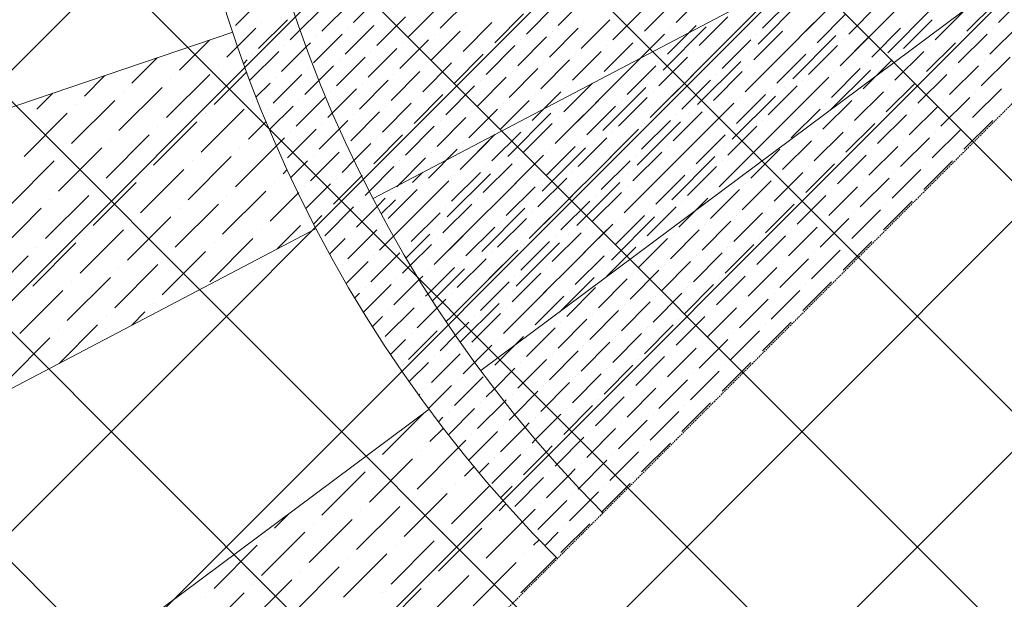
# Model space of a CAD drawing. Header units: millimetres. Extents: x -150 to 17700, y -24664 to 13830.
# Tile 14 of 58: x 8698 to 10210, y 5399 to 6289. Entities that reach past the tile are written whole.
import ezdxf

# ---------------------------------------------------------------- set-up
doc = ezdxf.new("R2010")
doc.units = ezdxf.units.MM
doc.header["$MEASUREMENT"] = 0
doc.linetypes.add('RCP XREF$0$( Hidden )', pattern=[0.375, 0.25, -0.125])
doc.layers.get('0').update_dxf_attribs({"lineweight": 5})
doc.layers.add('RCP XREF$0$A-CEILING-01', color=9, linetype='Continuous', lineweight=0, true_color=0x808080)
doc.layers.add('RCP XREF$0$A-CELING ELEMENT', color=9, linetype='Continuous', lineweight=0, true_color=0x808080)

# ---------------------------------------------------------------- blocks, each defined once
blk = doc.blocks.new('RCP XREF')
at = {"layer": 'RCP XREF$0$A-CEILING-01', "color": 8, "linetype": 'Continuous', "lineweight": 0, "true_color": 0x808080}
for p, q in [((10776, 4073.3), (1469.2, 13380)), ((11129.5, 4426.8), (2176.3, 13380)), ((10834.4, 5075.5), (2529.9, 13380)), ((11011.1, 5252.3), (2883.5, 13380)), ((6135, 3660.1), (14450, 11975.1)), ((6452, 3270), (14450, 11268)), ((7159.1, 3270), (14450, 10560.9)), ((7512.6, 3270), (14450, 10207.4)), ((7866.2, 3270), (14450, 9853.8)), ((10952.7, 4250), (6072.8, 9130)), ((6135, 3306.6), (11958.4, 9130)), ((10599.2, 3896.5), (6090, 8405.7)), ((6805.5, 3270), (11820, 8284.5)), ((10422.4, 3719.7), (5923.7, 8218.4))]:
    blk.add_line(p, q, dxfattribs=at)
at = {"layer": 'RCP XREF$0$A-CEILING-01', "color": 8, "lineweight": 0, "true_color": 0x808080}
for centre, radius, start, end in [((11004.6, 6932.9), 2087.3, 45.1925, 224.8075), ((11003.8, 6932.2), 1987.3, 45.2002, 224.7998)]:
    blk.add_arc(centre, radius, start, end, dxfattribs=at)
at = {"layer": 'RCP XREF$0$A-CELING ELEMENT', "color": 8, "linetype": 'RCP XREF$0$( Hidden )', "lineweight": 0, "ltscale": 10, "true_color": 0x808080}
blk.add_line((13250, 9188.2), (8781.8, 4720), dxfattribs=at)
at = {"layer": 'RCP XREF$0$A-CELING ELEMENT', "color": 8, "lineweight": 0, "true_color": 0x808080}
for p, q in [((10713.9, 6787.6), (9241, 6014.6)), ((9406.2, 5750.3), (10740, 6744.3)), ((4445.8, 4720), (9025.5, 6269.6)), ((9153.4, 5968.6), (6774.5, 4720)), ((8023.6, 4720), (9326.8, 5691.1))]:
    blk.add_line(p, q, dxfattribs=at)
at = {"layer": 'RCP XREF$0$A-CELING ELEMENT', "color": 8, "linetype": 'Continuous', "lineweight": 0, "true_color": 0x808080, "transparency": 33554687}
for p, q in [((9904.9, 6271.2), (9971.2, 6337.5)), ((9029.8, 6280), (9074, 6324.2)), ((9211, 6284.4), (9255.2, 6328.6)), ((9343.6, 6275.6), (9387.8, 6319.8)), ((9524.8, 6280), (9569, 6324.2)), ((9706, 6284.4), (9750.2, 6328.6)), ((9838.6, 6275.6), (9882.8, 6319.8)), ((10019.8, 6280), (10064, 6324.2)), ((10201, 6284.4), (10245.2, 6328.6)), ((9162.4, 6271.2), (9206.6, 6315.4)), ((9295, 6262.3), (9339.2, 6306.5)), ((9476.2, 6266.7), (9520.4, 6310.9)), ((9657.4, 6271.2), (9701.6, 6315.4)), ((9790, 6262.3), (9834.2, 6306.5)), ((9832, 6251.3), (9898.2, 6317.6)), ((9971.2, 6266.7), (10015.4, 6310.9)), ((10030.8, 6238), (10097.1, 6304.3)), ((10152.4, 6271.2), (10196.6, 6315.4)), ((9065.2, 6244.6), (9109.4, 6288.8)), ((9129, 6273.1), (9158, 6302.1)), ((9246.4, 6249.1), (9290.6, 6293.3)), ((9427.6, 6253.5), (9471.8, 6297.7)), ((9560.2, 6244.6), (9604.4, 6288.8)), ((9608.8, 6257.9), (9653, 6302.1)), ((9741.4, 6249.1), (9785.5, 6293.3)), ((9759, 6231.4), (9825.3, 6297.7)), ((9922.6, 6253.5), (9966.7, 6297.7)), ((10055.1, 6244.6), (10099.3, 6288.8)), ((10103.7, 6257.9), (10147.9, 6302.1)), ((9032.9, 6247.7), (9060.8, 6275.6)), ((9069.6, 6284.4), (9069.6, 6284.4)), ((9113.8, 6257.9), (9129, 6273.1)), ((9197.8, 6235.8), (9242, 6280)), ((9202.2, 6275.6), (9202.2, 6275.6)), ((9379, 6240.2), (9423.2, 6284.4)), ((9383.4, 6280), (9383.4, 6280)), ((9511.5, 6231.4), (9555.7, 6275.6)), ((9564.6, 6284.4), (9564.6, 6284.4)), ((9686.1, 6211.5), (9752.4, 6277.8)), ((9692.7, 6235.8), (9736.9, 6280)), ((9697.2, 6275.6), (9697.2, 6275.6)), ((9873.9, 6240.2), (9918.1, 6284.4)), ((9878.4, 6280), (9878.4, 6280)), ((9957.9, 6218.1), (10024.2, 6284.4)), ((9964.5, 6277.8), (9964.5, 6277.8)), ((10006.5, 6231.4), (10050.7, 6275.6)), ((10059.6, 6284.4), (10059.6, 6284.4)), ((10187.7, 6235.8), (10231.9, 6280)), ((10192.1, 6275.6), (10192.1, 6275.6)), ((8943.6, 6211.5), (8989.6, 6257.5)), ((9149.2, 6222.5), (9193.3, 6266.7)), ((9153.6, 6262.3), (9153.6, 6262.3)), ((9281.7, 6213.7), (9325.9, 6257.9)), ((9330.3, 6227), (9374.5, 6271.2)), ((9334.8, 6266.7), (9334.8, 6266.7)), ((9462.9, 6218.1), (9507.1, 6262.3)), ((9467.4, 6257.9), (9467.4, 6257.9)), ((9516, 6271.2), (9516, 6271.2)), ((9644.1, 6222.5), (9688.3, 6266.7)), ((9648.5, 6262.3), (9648.5, 6262.3)), ((9776.7, 6213.7), (9820.9, 6257.9)), ((9825.3, 6227), (9869.5, 6271.2)), ((9829.7, 6266.7), (9829.7, 6266.7)), ((9885, 6198.2), (9951.3, 6264.5)), ((9891.6, 6257.9), (9891.6, 6257.9)), ((9957.9, 6218.1), (10002.1, 6262.3)), ((9962.3, 6257.9), (9962.3, 6257.9)), ((10010.9, 6271.2), (10010.9, 6271.2)), ((10139.1, 6222.5), (10183.3, 6266.7)), ((10143.5, 6262.3), (10143.5, 6262.3)), ((9016.6, 6231.4), (9032.9, 6247.7)), ((9100.5, 6209.3), (9138.3, 6247.1)), ((9105, 6249.1), (9105, 6249.1)), ((9138.3, 6247.1), (9144.7, 6253.5)), ((9233.1, 6200.4), (9277.3, 6244.6)), ((9286.2, 6253.5), (9286.2, 6253.5)), ((9414.3, 6204.9), (9458.5, 6249.1)), ((9418.7, 6244.6), (9418.7, 6244.6)), ((9595.5, 6209.3), (9639.7, 6253.5)), ((9599.9, 6249.1), (9599.9, 6249.1)), ((9728.1, 6200.4), (9772.3, 6244.6)), ((9781.1, 6253.5), (9781.1, 6253.5)), ((9812.1, 6178.4), (9878.4, 6244.6)), ((9909.3, 6204.9), (9953.5, 6249.1)), ((9913.7, 6244.6), (9913.7, 6244.6)), ((10090.5, 6209.3), (10134.7, 6253.5)), ((10094.9, 6249.1), (10094.9, 6249.1)), ((8870.7, 6191.6), (8909.5, 6230.3)), ((9051.9, 6196), (9096.1, 6240.2)), ((9056.3, 6235.8), (9056.3, 6235.8)), ((9184.5, 6187.2), (9228.7, 6231.4)), ((9237.5, 6240.2), (9237.5, 6240.2)), ((9365.7, 6191.6), (9409.9, 6235.8)), ((9370.1, 6231.4), (9370.1, 6231.4)), ((9546.9, 6196), (9591.1, 6240.2)), ((9551.3, 6235.8), (9551.3, 6235.8)), ((9613.2, 6191.6), (9651.7, 6230.2)), ((9679.5, 6187.2), (9723.7, 6231.4)), ((9732.5, 6240.2), (9732.5, 6240.2)), ((9818.7, 6238), (9818.7, 6238)), ((9860.7, 6191.6), (9904.9, 6235.8)), ((9865.1, 6231.4), (9865.1, 6231.4)), ((10041.9, 6196), (10086.1, 6240.2)), ((10046.3, 6235.8), (10046.3, 6235.8)), ((10174.5, 6187.2), (10218.7, 6231.4)), ((9003.3, 6218.1), (9003.3, 6218.1)), ((9042.2, 6221.6), (9047.5, 6227)), ((9140.3, 6213.7), (9140.3, 6213.7)), ((9157.9, 6196), (9180.1, 6218.1)), ((9188.9, 6227), (9188.9, 6227)), ((9317.1, 6178.4), (9361.3, 6222.5)), ((9321.5, 6218.1), (9321.5, 6218.1)), ((9449.7, 6169.5), (9493.9, 6213.7)), ((9498.3, 6182.8), (9542.5, 6227)), ((9502.7, 6222.5), (9502.7, 6222.5)), ((9630.9, 6173.9), (9675.1, 6218.1)), ((9635.3, 6213.7), (9635.3, 6213.7)), ((9683.9, 6227), (9683.9, 6227)), ((9739.1, 6158.5), (9805.4, 6224.8)), ((9745.8, 6218.1), (9745.8, 6218.1)), ((9812.1, 6178.4), (9856.3, 6222.5)), ((9816.5, 6218.1), (9816.5, 6218.1)), ((9944.6, 6169.5), (9988.8, 6213.7)), ((9993.3, 6182.8), (10037.5, 6227)), ((9997.7, 6222.5), (9997.7, 6222.5)), ((10017.6, 6224.8), (10017.6, 6224.8)), ((10125.8, 6173.9), (10170, 6218.1)), ((10130.3, 6213.7), (10130.3, 6213.7)), ((10178.9, 6227), (10178.9, 6227)), ((8797.8, 6171.7), (8829.3, 6203.2)), ((8923.8, 6138.6), (8990.1, 6204.9)), ((8930.4, 6198.2), (8930.4, 6198.2)), ((8996.7, 6158.5), (9046.9, 6208.7)), ((9087.3, 6160.7), (9131.5, 6204.9)), ((9091.7, 6200.4), (9091.7, 6200.4)), ((9268.5, 6165.1), (9312.7, 6209.3)), ((9272.9, 6204.9), (9272.9, 6204.9)), ((9401.1, 6156.3), (9445.3, 6200.4)), ((9454.1, 6209.3), (9454.1, 6209.3)), ((9582.3, 6160.7), (9626.4, 6204.9)), ((9586.7, 6200.4), (9586.7, 6200.4)), ((9666.2, 6138.6), (9732.5, 6204.9)), ((9672.9, 6198.2), (9672.9, 6198.2)), ((9763.5, 6165.1), (9807.6, 6209.3)), ((9767.9, 6204.9), (9767.9, 6204.9)), ((9896, 6156.3), (9940.2, 6200.4)), ((9943.6, 6150.8), (10004.3, 6211.5)), ((9944.6, 6204.9), (9944.6, 6204.9)), ((9949.1, 6209.3), (9949.1, 6209.3)), ((10077.2, 6160.7), (10121.4, 6204.9)), ((10081.6, 6200.4), (10081.6, 6200.4)), ((8850.8, 6118.7), (8917.1, 6185)), ((9061.5, 6170.3), (9082.9, 6191.6)), ((9135.9, 6173.9), (9157.9, 6196)), ((9178.6, 6146), (9215.4, 6182.8)), ((9219.9, 6151.8), (9264.1, 6196)), ((9224.3, 6191.6), (9224.3, 6191.6)), ((9352.4, 6143), (9396.6, 6187.2)), ((9356.9, 6182.8), (9356.9, 6182.8)), ((9405.5, 6196), (9405.5, 6196)), ((9533.6, 6147.4), (9577.8, 6191.6)), ((9538.1, 6187.2), (9538.1, 6187.2)), ((9593.3, 6118.7), (9659.6, 6185)), ((9666.2, 6138.6), (9710.4, 6182.8)), ((9714.8, 6151.8), (9759, 6196)), ((9719.3, 6191.6), (9719.3, 6191.6)), ((9847.4, 6143), (9891.6, 6187.2)), ((9851.8, 6182.8), (9851.8, 6182.8)), ((9865.1, 6125.3), (9931.4, 6191.6)), ((9871.7, 6185), (9871.7, 6185)), ((9900.5, 6196), (9900.5, 6196)), ((10028.6, 6147.4), (10072.8, 6191.6)), ((10033, 6187.2), (10033, 6187.2)), ((10161.2, 6138.6), (10205.4, 6182.8)), ((8724.9, 6151.8), (8749.1, 6176.1)), ((8857.5, 6178.4), (8857.5, 6178.4)), ((9122.6, 6125.3), (9166.8, 6169.5)), ((9175.7, 6178.4), (9175.7, 6178.4)), ((9303.8, 6129.7), (9348, 6173.9)), ((9308.3, 6169.5), (9308.3, 6169.5)), ((9485, 6134.2), (9529.2, 6178.4)), ((9489.4, 6173.9), (9489.4, 6173.9)), ((9599.9, 6178.4), (9599.9, 6178.4)), ((9617.6, 6125.3), (9661.8, 6169.5)), ((9670.6, 6178.4), (9670.6, 6178.4)), ((9792.2, 6105.4), (9858.5, 6171.7)), ((9798.8, 6129.7), (9843, 6173.9)), ((9803.2, 6169.5), (9803.2, 6169.5)), ((9980, 6134.2), (10024.2, 6178.4)), ((9984.4, 6173.9), (9984.4, 6173.9)), ((10112.6, 6125.3), (10156.8, 6169.5)), ((10165.6, 6178.4), (10165.6, 6178.4)), ((8777.9, 6098.8), (8844.2, 6165.1)), ((8784.6, 6158.5), (8784.6, 6158.5)), ((8976.8, 6085.5), (9043.1, 6151.8)), ((9056.3, 6165.1), (9056.3, 6165.1)), ((9078.4, 6151.8), (9078.4, 6151.8)), ((9082, 6120.1), (9118.2, 6156.3)), ((9127.1, 6165.1), (9127.1, 6165.1)), ((9255.2, 6116.5), (9299.4, 6160.7)), ((9259.6, 6156.3), (9259.6, 6156.3)), ((9387.8, 6107.6), (9432, 6151.8)), ((9436.4, 6120.9), (9480.6, 6165.1)), ((9440.8, 6160.7), (9440.8, 6160.7)), ((9520.4, 6098.8), (9586.7, 6165.1)), ((9527, 6158.5), (9527, 6158.5)), ((9569, 6112.1), (9613.2, 6156.3)), ((9573.4, 6151.8), (9573.4, 6151.8)), ((9622, 6165.1), (9622, 6165.1)), ((9719.3, 6085.5), (9785.5, 6151.8)), ((9750.2, 6116.5), (9794.4, 6160.7)), ((9754.6, 6156.3), (9754.6, 6156.3)), ((9798.8, 6165.1), (9798.8, 6165.1)), ((9882.8, 6107.6), (9927, 6151.8)), ((9931.4, 6120.9), (9975.6, 6165.1)), ((9935.8, 6160.7), (9935.8, 6160.7)), ((10064, 6112.1), (10108.2, 6156.3)), ((10068.4, 6151.8), (10068.4, 6151.8)), ((10117, 6165.1), (10117, 6165.1)), ((8705, 6078.9), (8771.3, 6145.2)), ((8711.6, 6138.6), (8711.6, 6138.6)), ((8983.4, 6145.2), (8983.4, 6145.2)), ((9171.2, 6138.6), (9178.6, 6146)), ((9206.6, 6103.2), (9250.8, 6147.4)), ((9211, 6143), (9211, 6143)), ((9339.2, 6094.4), (9383.4, 6138.6)), ((9392.2, 6147.4), (9392.2, 6147.4)), ((9447.5, 6078.9), (9513.8, 6145.2)), ((9520.4, 6098.8), (9564.6, 6143)), ((9524.8, 6138.6), (9524.8, 6138.6)), ((9701.6, 6103.2), (9745.8, 6147.4)), ((9706, 6143), (9706, 6143)), ((9725.9, 6145.2), (9725.9, 6145.2)), ((9834.2, 6094.4), (9878.4, 6138.6)), ((9887.2, 6147.4), (9887.2, 6147.4)), ((10015.4, 6098.8), (10059.6, 6143)), ((10019.8, 6138.6), (10019.8, 6138.6)), ((10201, 6143), (10201, 6143)), ((8903.9, 6065.7), (8970.2, 6131.9)), ((8910.5, 6125.3), (8910.5, 6125.3)), ((9049.7, 6105.4), (9076.8, 6132.5)), ((9158, 6090), (9189.4, 6121.4)), ((9162.4, 6129.7), (9162.4, 6129.7)), ((9189.4, 6121.4), (9202.2, 6134.2)), ((9290.6, 6081.1), (9334.8, 6125.3)), ((9343.6, 6134.2), (9343.6, 6134.2)), ((9471.8, 6085.5), (9516, 6129.7)), ((9476.2, 6125.3), (9476.2, 6125.3)), ((9646.3, 6065.7), (9712.6, 6131.9)), ((9653, 6090), (9697.2, 6134.2)), ((9653, 6125.3), (9653, 6125.3)), ((9657.4, 6129.7), (9657.4, 6129.7)), ((9785.5, 6081.1), (9829.7, 6125.3)), ((9838.6, 6134.2), (9838.6, 6134.2)), ((9966.7, 6085.5), (10010.9, 6129.7)), ((9971.2, 6125.3), (9971.2, 6125.3)), ((10147.9, 6090), (10192.1, 6134.2)), ((10152.4, 6129.7), (10152.4, 6129.7)), ((8831, 6045.8), (8897.2, 6112.1)), ((9092.7, 6095.3), (9105, 6107.6)), ((9109.4, 6076.7), (9153.6, 6120.9)), ((9113.8, 6116.5), (9113.8, 6116.5)), ((9242, 6067.9), (9286.2, 6112.1)), ((9246.4, 6107.6), (9246.4, 6107.6)), ((9295, 6120.9), (9295, 6120.9)), ((9374.5, 6059), (9428.5, 6113)), ((9423.2, 6072.3), (9467.4, 6116.5)), ((9427.6, 6112.1), (9427.6, 6112.1)), ((9555.7, 6063.4), (9599.9, 6107.6)), ((9573.4, 6045.8), (9639.7, 6112.1)), ((9604.4, 6076.7), (9648.5, 6120.9)), ((9608.8, 6116.5), (9608.8, 6116.5)), ((9736.9, 6067.9), (9781.1, 6112.1)), ((9741.4, 6107.6), (9741.4, 6107.6)), ((9790, 6120.9), (9790, 6120.9)), ((9851.8, 6112.1), (9851.8, 6112.1)), ((9918.1, 6072.3), (9962.3, 6116.5)), ((9922.6, 6112.1), (9922.6, 6112.1)), ((10050.7, 6063.4), (10094.9, 6107.6)), ((10099.3, 6076.7), (10143.5, 6120.9)), ((10103.7, 6116.5), (10103.7, 6116.5)), ((8758, 6025.9), (8824.3, 6092.2)), ((8837.6, 6105.4), (8837.6, 6105.4)), ((9029.8, 6032.5), (9092.7, 6095.3)), ((9036.5, 6092.2), (9036.5, 6092.2)), ((9197.8, 6094.4), (9197.8, 6094.4)), ((9211.8, 6073.1), (9237.5, 6098.8)), ((9374.5, 6059), (9418.7, 6103.2)), ((9379, 6098.8), (9379, 6098.8)), ((9500.5, 6025.9), (9566.8, 6092.2)), ((9507.1, 6050.2), (9551.3, 6094.4)), ((9560.2, 6103.2), (9560.2, 6103.2)), ((9580, 6105.4), (9580, 6105.4)), ((9688.3, 6054.6), (9732.5, 6098.8)), ((9692.7, 6094.4), (9692.7, 6094.4)), ((9772.3, 6032.5), (9838.6, 6098.8)), ((9778.9, 6092.2), (9778.9, 6092.2)), ((9869.5, 6059), (9913.7, 6103.2)), ((9873.9, 6098.8), (9873.9, 6098.8)), ((10002.1, 6050.2), (10046.3, 6094.4)), ((10055.1, 6103.2), (10055.1, 6103.2)), ((8764.7, 6085.5), (8764.7, 6085.5)), ((8956.9, 6012.6), (9023.2, 6078.9)), ((9144.7, 6041.4), (9188.9, 6085.5)), ((9149.2, 6081.1), (9149.2, 6081.1)), ((9277.3, 6032.5), (9321.5, 6076.7)), ((9325.9, 6045.8), (9370.1, 6090)), ((9330.3, 6085.5), (9330.3, 6085.5)), ((9458.5, 6036.9), (9502.7, 6081.1)), ((9462.9, 6076.7), (9462.9, 6076.7)), ((9507.1, 6085.5), (9507.1, 6085.5)), ((9511.5, 6090), (9511.5, 6090)), ((9639.7, 6041.4), (9683.9, 6085.5)), ((9644.1, 6081.1), (9644.1, 6081.1)), ((9699.4, 6012.6), (9765.7, 6078.9)), ((9772.3, 6032.5), (9816.5, 6076.7)), ((9820.9, 6045.8), (9865.1, 6090)), ((9825.3, 6085.5), (9825.3, 6085.5)), ((9953.5, 6036.9), (9997.7, 6081.1)), ((9957.9, 6076.7), (9957.9, 6076.7)), ((10006.5, 6090), (10006.5, 6090)), ((10139.1, 6081.1), (10139.1, 6081.1)), ((8685.1, 6006), (8751.4, 6072.3)), ((8963.5, 6072.3), (8963.5, 6072.3)), ((9114.7, 6046.7), (9140.3, 6072.3)), ((9193.3, 6054.6), (9211.8, 6073.1)), ((9235.2, 6025.8), (9272.9, 6063.4)), ((9281.7, 6072.3), (9281.7, 6072.3)), ((9409.9, 6023.7), (9454.1, 6067.9)), ((9414.3, 6063.4), (9414.3, 6063.4)), ((9427.6, 6006), (9493.9, 6072.3)), ((9434.2, 6065.7), (9434.2, 6065.7)), ((9591.1, 6028.1), (9635.3, 6072.3)), ((9595.5, 6067.9), (9595.5, 6067.9)), ((9706, 6072.3), (9706, 6072.3)), ((9723.7, 6019.3), (9767.9, 6063.4)), ((9776.7, 6072.3), (9776.7, 6072.3)), ((9904.9, 6023.7), (9949.1, 6067.9)), ((9909.3, 6063.4), (9909.3, 6063.4)), ((10086.1, 6028.1), (10130.3, 6072.3)), ((10090.5, 6067.9), (10090.5, 6067.9)), ((8884, 5992.7), (8950.3, 6059)), ((8890.6, 6052.4), (8890.6, 6052.4)), ((9102.7, 6052.4), (9109.1, 6058.8)), ((9180.1, 6006), (9223.4, 6049.3)), ((9184.5, 6045.8), (9184.5, 6045.8)), ((9223.4, 6049.3), (9224.3, 6050.2)), ((9233.1, 6059), (9233.1, 6059)), ((9301.6, 6039.1), (9316.9, 6054.4)), ((9354.7, 5986.1), (9420.9, 6052.4)), ((9361.3, 6010.4), (9405.5, 6054.6)), ((9361.3, 6045.8), (9361.3, 6045.8)), ((9365.7, 6050.2), (9365.7, 6050.2)), ((9493.9, 6001.6), (9538.1, 6045.8)), ((9542.5, 6014.8), (9586.7, 6059)), ((9546.9, 6054.6), (9546.9, 6054.6)), ((9626.4, 5992.7), (9692.7, 6059)), ((9633.1, 6052.4), (9633.1, 6052.4)), ((9675.1, 6006), (9719.3, 6050.2)), ((9679.5, 6045.8), (9679.5, 6045.8)), ((9728.1, 6059), (9728.1, 6059)), ((9856.3, 6010.4), (9900.5, 6054.6)), ((9860.7, 6050.2), (9860.7, 6050.2)), ((9988.8, 6001.6), (10033, 6045.8)), ((10037.5, 6014.8), (10081.6, 6059)), ((10041.9, 6054.6), (10041.9, 6054.6)), ((8811.1, 5972.8), (8877.4, 6039.1)), ((8817.7, 6032.5), (8817.7, 6032.5)), ((9089.5, 6039.1), (9089.5, 6039.1)), ((9135.9, 6032.5), (9135.9, 6032.5)), ((9137.8, 5999.1), (9175.7, 6036.9)), ((9281.7, 5966.2), (9348, 6032.5)), ((9312.7, 5997.2), (9356.9, 6041.4)), ((9317.1, 6036.9), (9317.1, 6036.9)), ((9445.3, 5988.3), (9489.4, 6032.5)), ((9498.3, 6041.4), (9498.3, 6041.4)), ((9553.5, 5972.8), (9619.8, 6039.1)), ((9560.2, 6032.5), (9560.2, 6032.5)), ((9626.4, 5992.7), (9670.6, 6036.9)), ((9630.9, 6032.5), (9630.9, 6032.5)), ((9807.6, 5997.2), (9851.8, 6041.4)), ((9812.1, 6036.9), (9812.1, 6036.9)), ((9940.2, 5988.3), (9984.4, 6032.5)), ((9993.3, 6041.4), (9993.3, 6041.4)), ((8738.1, 5953), (8804.4, 6019.3)), ((9009.9, 5959.6), (9076.2, 6025.9)), ((9016.6, 6019.3), (9016.6, 6019.3)), ((9082.9, 5979.5), (9126.1, 6022.7)), ((9126.1, 6022.7), (9127.1, 6023.7)), ((9228.7, 6019.3), (9235.2, 6025.8)), ((9264.1, 5983.9), (9308.3, 6028.1)), ((9268.5, 6023.7), (9268.5, 6023.7)), ((9288.4, 6025.9), (9288.4, 6025.9)), ((9396.6, 5975.1), (9440.8, 6019.3)), ((9449.7, 6028.1), (9449.7, 6028.1)), ((9480.6, 5953), (9546.9, 6019.3)), ((9577.8, 5979.5), (9622, 6023.7)), ((9582.3, 6019.3), (9582.3, 6019.3)), ((9759, 5983.9), (9803.2, 6028.1)), ((9759, 6019.3), (9759, 6019.3)), ((9763.5, 6023.7), (9763.5, 6023.7)), ((9891.6, 5975.1), (9935.8, 6019.3)), ((9944.6, 6028.1), (9944.6, 6028.1)), ((10077.2, 6019.3), (10077.2, 6019.3)), ((8744.8, 6012.6), (8744.8, 6012.6)), ((8937, 5939.7), (9003.3, 6006)), ((9166.8, 5957.4), (9211, 6001.6)), ((9215.4, 5970.6), (9247.4, 6002.6)), ((9219.9, 6010.4), (9219.9, 6010.4)), ((9247.4, 6002.6), (9259.6, 6014.8)), ((9253.5, 5991), (9275.1, 6012.6)), ((9348, 5961.8), (9392.2, 6006)), ((9352.4, 6001.6), (9352.4, 6001.6)), ((9401.1, 6014.8), (9401.1, 6014.8)), ((9487.2, 6012.6), (9487.2, 6012.6)), ((9529.2, 5966.2), (9573.4, 6010.4)), ((9533.6, 6006), (9533.6, 6006)), ((9661.8, 5957.4), (9706, 6001.6)), ((9710.4, 5970.6), (9754.6, 6014.8)), ((9714.8, 6010.4), (9714.8, 6010.4)), ((9735.4, 5995.6), (9745.8, 6006)), ((9843, 5961.8), (9887.2, 6006)), ((9847.4, 6001.6), (9847.4, 6001.6)), ((9896, 6014.8), (9896, 6014.8)), ((10024.2, 5966.2), (10068.4, 6010.4)), ((10028.6, 6006), (10028.6, 6006)), ((8665.2, 5933.1), (8731.5, 5999.4)), ((8864.1, 5919.8), (8930.4, 5986.1)), ((8943.6, 5999.4), (8943.6, 5999.4)), ((9142.5, 5986.1), (9142.5, 5986.1)), ((9149.7, 5975.6), (9162.4, 5988.3)), ((9171.2, 5997.2), (9171.2, 5997.2)), ((9299.4, 5948.5), (9343.6, 5992.7)), ((9303.8, 5988.3), (9303.8, 5988.3)), ((9407.7, 5933.1), (9474, 5999.4)), ((9414.3, 5992.7), (9414.3, 5992.7)), ((9480.6, 5953), (9524.8, 5997.2)), ((9485, 5992.7), (9485, 5992.7)), ((9606.6, 5919.8), (9672.9, 5986.1)), ((9613.2, 5944.1), (9657.4, 5988.3)), ((9666.2, 5997.2), (9666.2, 5997.2)), ((9686.1, 5999.4), (9686.1, 5999.4)), ((9794.4, 5948.5), (9838.6, 5992.7)), ((9798.8, 5988.3), (9798.8, 5988.3)), ((9975.6, 5953), (10019.8, 5997.2)), ((9980, 5992.7), (9980, 5992.7)), ((8870.7, 5979.5), (8870.7, 5979.5)), ((9093.7, 5937.2), (9129.3, 5972.8)), ((9255.2, 5975.1), (9255.2, 5975.1)), ((9272.3, 5956.8), (9295, 5979.5)), ((9334.8, 5913.2), (9401.1, 5979.5)), ((9341.4, 5972.8), (9341.4, 5972.8)), ((9383.4, 5926.4), (9427.6, 5970.6)), ((9432, 5939.7), (9476.2, 5983.9)), ((9436.4, 5979.5), (9436.4, 5979.5)), ((9564.6, 5930.9), (9608.8, 5975.1)), ((9569, 5970.6), (9569, 5970.6)), ((9613.2, 5979.5), (9613.2, 5979.5)), ((9617.6, 5983.9), (9617.6, 5983.9)), ((9745.8, 5935.3), (9790, 5979.5)), ((9750.2, 5975.1), (9750.2, 5975.1)), ((9878.4, 5926.4), (9922.6, 5970.6)), ((9927, 5939.7), (9971.2, 5983.9)), ((9931.4, 5979.5), (9931.4, 5979.5)), ((8791.2, 5899.9), (8857.5, 5966.2)), ((8797.8, 5959.6), (8797.8, 5959.6)), ((9069.6, 5966.2), (9069.6, 5966.2)), ((9202.2, 5922), (9246.4, 5966.2)), ((9206.6, 5961.8), (9206.6, 5961.8)), ((9250.8, 5935.3), (9272.3, 5956.8)), ((9291.7, 5923.2), (9328.1, 5959.6)), ((9334.8, 5913.2), (9379, 5957.4)), ((9387.8, 5966.2), (9387.8, 5966.2)), ((9516, 5917.6), (9560.2, 5961.8)), ((9520.4, 5957.4), (9520.4, 5957.4)), ((9533.6, 5899.9), (9599.9, 5966.2)), ((9540.3, 5959.6), (9540.3, 5959.6)), ((9697.2, 5922), (9741.4, 5966.2)), ((9701.6, 5961.8), (9701.6, 5961.8)), ((9829.7, 5913.2), (9873.9, 5957.4)), ((9882.8, 5966.2), (9882.8, 5966.2)), ((10015.4, 5957.4), (10015.4, 5957.4)), ((8718.3, 5880), (8784.6, 5946.3)), ((8990.1, 5886.7), (9056.3, 5953)), ((8996.7, 5946.3), (8996.7, 5946.3)), ((9174.3, 5929.5), (9197.8, 5953)), ((9298.3, 5912.1), (9330.3, 5944.1)), ((9339.2, 5953), (9339.2, 5953)), ((9460.7, 5880), (9527, 5946.3)), ((9467.4, 5904.3), (9511.5, 5948.5)), ((9471.8, 5944.1), (9471.8, 5944.1)), ((9648.5, 5908.8), (9692.7, 5953)), ((9653, 5948.5), (9653, 5948.5)), ((9781.1, 5899.9), (9825.3, 5944.1)), ((9834.2, 5953), (9834.2, 5953)), ((9962.3, 5904.3), (10006.5, 5948.5)), ((9966.7, 5944.1), (9966.7, 5944.1)), ((8645.3, 5860.2), (8711.6, 5926.4)), ((8724.9, 5939.7), (8724.9, 5939.7)), ((8917.1, 5866.8), (8983.4, 5933.1)), ((8923.8, 5926.4), (8923.8, 5926.4)), ((9237.5, 5886.7), (9281.7, 5930.9)), ((9242, 5926.4), (9242, 5926.4)), ((9290.6, 5939.7), (9290.6, 5939.7)), ((9387.8, 5860.2), (9454.1, 5926.4)), ((9418.7, 5891.1), (9462.9, 5935.3)), ((9423.2, 5930.9), (9423.2, 5930.9)), ((9467.4, 5939.7), (9467.4, 5939.7)), ((9551.3, 5882.3), (9595.5, 5926.4)), ((9599.9, 5895.5), (9644.1, 5939.7)), ((9604.4, 5935.3), (9604.4, 5935.3)), ((9732.5, 5886.7), (9776.7, 5930.9)), ((9736.9, 5926.4), (9736.9, 5926.4)), ((9785.5, 5939.7), (9785.5, 5939.7)), ((9913.7, 5891.1), (9957.9, 5935.3)), ((9918.1, 5930.9), (9918.1, 5930.9)), ((8844.2, 5846.9), (8910.5, 5913.2)), ((9193.3, 5913.2), (9193.3, 5913.2)), ((9199.8, 5884.3), (9233.1, 5917.6)), ((9286.2, 5899.9), (9298.3, 5912.1)), ((9370.1, 5877.8), (9414.3, 5922)), ((9374.5, 5917.6), (9374.5, 5917.6)), ((9394.4, 5919.8), (9394.4, 5919.8)), ((9502.7, 5869), (9546.9, 5913.2)), ((9555.7, 5922), (9555.7, 5922)), ((9683.9, 5873.4), (9728.1, 5917.6)), ((9688.3, 5913.2), (9688.3, 5913.2)), ((9865.1, 5877.8), (9909.3, 5922)), ((9869.5, 5917.6), (9869.5, 5917.6)), ((8850.8, 5906.6), (8850.8, 5906.6)), ((9311.7, 5890.1), (9317.1, 5895.5)), ((9321.5, 5899.9), (9321.5, 5899.9)), ((9325.3, 5868.3), (9365.7, 5908.8)), ((9325.9, 5904.3), (9325.9, 5904.3)), ((9332.1, 5857.5), (9381.2, 5906.6)), ((9454.1, 5855.7), (9498.3, 5899.9)), ((9458.5, 5895.5), (9458.5, 5895.5)), ((9507.1, 5908.8), (9507.1, 5908.8)), ((9593.3, 5906.6), (9593.3, 5906.6)), ((9635.3, 5860.2), (9679.5, 5904.3)), ((9639.7, 5899.9), (9639.7, 5899.9)), ((9767.9, 5851.3), (9812.1, 5895.5)), ((9816.5, 5864.6), (9860.7, 5908.8)), ((9820.9, 5904.3), (9820.9, 5904.3)), ((9953.5, 5895.5), (9953.5, 5895.5)), ((8771.3, 5827), (8837.6, 5893.3)), ((8777.9, 5886.7), (8777.9, 5886.7)), ((9226.2, 5840), (9268.5, 5882.3)), ((9272.9, 5851.3), (9311.7, 5890.1)), ((9277.3, 5891.1), (9277.3, 5891.1)), ((9405.5, 5842.5), (9449.7, 5886.7)), ((9409.9, 5882.3), (9409.9, 5882.3)), ((9520.4, 5886.7), (9520.4, 5886.7)), ((9527.3, 5840.5), (9580, 5893.3)), ((9586.7, 5846.9), (9630.9, 5891.1)), ((9591.1, 5886.7), (9591.1, 5886.7)), ((9719.3, 5838.1), (9763.5, 5882.3)), ((9772.3, 5891.1), (9772.3, 5891.1)), ((9900.5, 5842.5), (9944.6, 5886.7)), ((9904.9, 5882.3), (9904.9, 5882.3)), ((8698.4, 5807.1), (8764.7, 5873.4)), ((8705, 5866.8), (8705, 5866.8)), ((9212.9, 5862), (9219.9, 5869)), ((9228.7, 5877.8), (9228.7, 5877.8)), ((9321.5, 5864.6), (9325.3, 5868.3)), ((9356.9, 5829.2), (9401.1, 5873.4)), ((9361.3, 5869), (9361.3, 5869)), ((9440.8, 5807.1), (9507.1, 5873.4)), ((9447.5, 5866.8), (9447.5, 5866.8)), ((9489.4, 5820.4), (9533.6, 5864.6)), ((9538.1, 5833.6), (9582.3, 5877.8)), ((9542.5, 5873.4), (9542.5, 5873.4)), ((9670.6, 5824.8), (9714.8, 5869)), ((9675.1, 5864.6), (9675.1, 5864.6)), ((9723.7, 5877.8), (9723.7, 5877.8)), ((9851.8, 5829.2), (9896, 5873.4)), ((9856.3, 5869), (9856.3, 5869)), ((8903.9, 5853.5), (8903.9, 5853.5)), ((9312.7, 5855.7), (9312.7, 5855.7)), ((9339.1, 5846.8), (9352.4, 5860.2)), ((9374.7, 5794), (9434.2, 5853.5)), ((9440.8, 5807.1), (9485, 5851.3)), ((9493.9, 5860.2), (9493.9, 5860.2)), ((9622, 5811.5), (9666.2, 5855.7)), ((9626.4, 5851.3), (9626.4, 5851.3)), ((9803.2, 5816), (9847.4, 5860.2)), ((9807.6, 5855.7), (9807.6, 5855.7)), ((8870.4, 5820.1), (8890.6, 5840.3)), ((9259.6, 5802.7), (9303.8, 5846.9)), ((9264.1, 5842.5), (9264.1, 5842.5)), ((9308.3, 5816), (9339.1, 5846.8)), ((9374.5, 5846.9), (9374.5, 5846.9)), ((9392.2, 5793.9), (9436.4, 5838.1)), ((9445.3, 5846.9), (9445.3, 5846.9)), ((9573.4, 5798.3), (9617.6, 5842.5)), ((9577.8, 5838.1), (9577.8, 5838.1)), ((9754.6, 5802.7), (9798.8, 5846.9)), ((9759, 5842.5), (9759, 5842.5)), ((8758.8, 5761.5), (8817.7, 5820.4)), ((8831, 5833.6), (8831, 5833.6)), ((9239.8, 5818.2), (9255.2, 5833.6)), ((9348, 5820.4), (9348, 5820.4)), ((9353.2, 5825.5), (9361.3, 5833.6)), ((9367.5, 5804.5), (9387.8, 5824.8)), ((9396.6, 5833.6), (9396.6, 5833.6)), ((9524.8, 5785), (9569, 5829.2)), ((9529.2, 5824.8), (9529.2, 5824.8)), ((9657.4, 5776.2), (9701.6, 5820.4)), ((9706, 5789.4), (9750.2, 5833.6)), ((9710.4, 5829.2), (9710.4, 5829.2)), ((9838.6, 5780.6), (9882.8, 5824.8)), ((9843, 5820.4), (9843, 5820.4)), ((9891.6, 5833.6), (9891.6, 5833.6)), ((8758, 5813.8), (8758, 5813.8)), ((9295, 5767.3), (9339.2, 5811.5)), ((9299.4, 5807.1), (9299.4, 5807.1)), ((9343.6, 5780.6), (9367.5, 5804.5)), ((9476.2, 5771.8), (9520.4, 5816)), ((9480.6, 5811.5), (9480.6, 5811.5)), ((9608.8, 5762.9), (9653, 5807.1)), ((9661.8, 5816), (9661.8, 5816)), ((9790, 5767.3), (9834.2, 5811.5)), ((9794.4, 5807.1), (9794.4, 5807.1)), ((8678.5, 5734.2), (8744.8, 5800.5)), ((9267.6, 5775.3), (9290.6, 5798.3)), ((9396.8, 5763.1), (9423.2, 5789.4)), ((9427.6, 5758.5), (9471.8, 5802.7)), ((9427.6, 5793.9), (9427.6, 5793.9)), ((9432, 5798.3), (9432, 5798.3)), ((9560.2, 5749.7), (9604.4, 5793.9)), ((9564.6, 5789.4), (9564.6, 5789.4)), ((9613.2, 5802.7), (9613.2, 5802.7)), ((9741.4, 5754.1), (9785.5, 5798.3)), ((9745.8, 5793.9), (9745.8, 5793.9)), ((9330.3, 5732), (9374.5, 5776.2)), ((9383.4, 5785), (9383.4, 5785)), ((9396.8, 5763.1), (9414.3, 5780.6)), ((9511.5, 5736.4), (9555.7, 5780.6)), ((9516, 5776.2), (9516, 5776.2)), ((9692.7, 5740.8), (9736.9, 5785)), ((9697.2, 5780.6), (9697.2, 5780.6)), ((9296.4, 5733.4), (9325.9, 5762.9)), ((9334.8, 5771.8), (9334.8, 5771.8)), ((9379, 5745.2), (9396.8, 5763.1)), ((9462.9, 5723.2), (9507.1, 5767.3)), ((9467.4, 5762.9), (9467.4, 5762.9)), ((9644.1, 5727.6), (9688.3, 5771.8)), ((9648.5, 5767.3), (9648.5, 5767.3)), ((9776.7, 5718.7), (9820.9, 5762.9)), ((9829.7, 5771.8), (9829.7, 5771.8)), ((9286.2, 5758.5), (9286.2, 5758.5)), ((9418.7, 5749.7), (9418.7, 5749.7)), ((9427, 5722.6), (9458.5, 5754.1)), ((9546.9, 5701.1), (9591.1, 5745.2)), ((9595.5, 5714.3), (9639.7, 5758.5)), ((9599.9, 5754.1), (9599.9, 5754.1)), ((9728.1, 5705.5), (9772.3, 5749.7)), ((9732.5, 5745.2), (9732.5, 5745.2)), ((9781.1, 5758.5), (9781.1, 5758.5)), ((9365.7, 5696.6), (9409.9, 5740.8)), ((9370.1, 5736.4), (9370.1, 5736.4)), ((9498.3, 5687.8), (9542.5, 5732)), ((9551.3, 5740.8), (9551.3, 5740.8)), ((9679.5, 5692.2), (9723.7, 5736.4)), ((9683.9, 5732), (9683.9, 5732)), ((9311, 5712.7), (9312.7, 5714.3)), ((9321.5, 5723.2), (9321.5, 5723.2)), ((9326, 5692.3), (9361.3, 5727.6)), ((9414.3, 5709.9), (9427, 5722.6)), ((9454.1, 5714.3), (9454.1, 5714.3)), ((9458.2, 5683), (9493.9, 5718.7)), ((9502.7, 5727.6), (9502.7, 5727.6)), ((9630.9, 5679), (9675.1, 5723.2)), ((9635.3, 5718.7), (9635.3, 5718.7)), ((9401.1, 5661.3), (9442.5, 5702.7)), ((9405.5, 5701.1), (9405.5, 5701.1)), ((9442.5, 5702.7), (9445.3, 5705.5)), ((9582.3, 5665.7), (9626.4, 5709.9)), ((9586.7, 5705.5), (9586.7, 5705.5)), ((9714.8, 5656.9), (9759, 5701.1)), ((9767.9, 5709.9), (9767.9, 5709.9)), ((9255.2, 5621.5), (9319.1, 5685.4)), ((9356.5, 5652), (9396.6, 5692.2)), ((9356.9, 5687.8), (9356.9, 5687.8)), ((9449.7, 5674.5), (9458.2, 5683)), ((9490.2, 5644.4), (9529.2, 5683.4)), ((9533.6, 5652.4), (9577.8, 5696.6)), ((9538.1, 5692.2), (9538.1, 5692.2)), ((9666.2, 5643.6), (9710.4, 5687.8)), ((9670.6, 5683.4), (9670.6, 5683.4)), ((9719.3, 5696.6), (9719.3, 5696.6)), ((9341.1, 5672), (9348, 5679)), ((9474.1, 5663.6), (9480.6, 5670.1)), ((9489.4, 5679), (9489.4, 5679)), ((9617.6, 5630.3), (9661.8, 5674.5)), ((9622, 5670.1), (9622, 5670.1)), ((9328.1, 5641.4), (9348.7, 5662)), ((9387.8, 5612.7), (9432, 5656.9)), ((9436.4, 5625.9), (9474.1, 5663.6)), ((9440.8, 5665.7), (9440.8, 5665.7)), ((9569, 5617.1), (9613.2, 5661.3)), ((9573.4, 5656.9), (9573.4, 5656.9)), ((9372, 5632.2), (9383.4, 5643.6)), ((9392.2, 5652.4), (9392.2, 5652.4)), ((9485, 5639.2), (9490.2, 5644.4)), ((9523.2, 5606.6), (9564.6, 5648)), ((9524.8, 5643.6), (9524.8, 5643.6)), ((9653, 5595), (9697.2, 5639.2)), ((9706, 5648), (9706, 5648)), ((9308.3, 5568.5), (9372, 5632.2)), ((9314.9, 5628.1), (9314.9, 5628.1)), ((9471.8, 5590.6), (9506.6, 5625.4)), ((9476.2, 5630.3), (9476.2, 5630.3)), ((9506.6, 5625.4), (9516, 5634.8)), ((9604.4, 5581.7), (9648.5, 5625.9)), ((9657.4, 5634.8), (9657.4, 5634.8)), ((9235.3, 5548.6), (9301.6, 5614.9)), ((9242, 5608.2), (9242, 5608.2)), ((9403.8, 5593.3), (9418.7, 5608.2)), ((9423.2, 5577.3), (9467.4, 5621.5)), ((9427.6, 5617.1), (9427.6, 5617.1)), ((9557, 5569.8), (9599.9, 5612.7)), ((9560.2, 5608.2), (9560.2, 5608.2)), ((9608.8, 5621.5), (9608.8, 5621.5)), ((9162.4, 5528.7), (9228.7, 5595)), ((9381.2, 5588.4), (9395.8, 5603)), ((9511.5, 5595), (9511.5, 5595)), ((9520.4, 5603.8), (9523.2, 5606.6)), ((9540, 5588.1), (9551.3, 5599.4)), ((9458.5, 5542), (9502.7, 5586.2)), ((9462.9, 5581.7), (9462.9, 5581.7)), ((9507.1, 5555.2), (9540, 5588.1)), ((9591.8, 5533.8), (9635.3, 5577.3)), ((9644.1, 5586.2), (9644.1, 5586.2)), ((9361.3, 5515.4), (9420, 5574.2)), ((9367.9, 5575.1), (9367.9, 5575.1)), ((9436.4, 5555.2), (9454.1, 5572.9)), ((9555.7, 5568.5), (9557, 5569.8)), ((9574.3, 5551.7), (9586.7, 5564.1)), ((9595.5, 5572.9), (9595.5, 5572.9)), ((9288.4, 5495.6), (9354.7, 5561.8)), ((9295, 5555.2), (9295, 5555.2)), ((9493.9, 5506.6), (9538.1, 5550.8)), ((9542.5, 5519.9), (9574.3, 5551.7)), ((9546.9, 5559.6), (9546.9, 5559.6)), ((9215.4, 5475.7), (9281.7, 5542)), ((9222.1, 5535.3), (9222.1, 5535.3)), ((9434.2, 5535.3), (9444.7, 5545.9)), ((9469.9, 5518), (9489.4, 5537.5)), ((9498.3, 5546.4), (9498.3, 5546.4)), ((9591.1, 5533.1), (9591.8, 5533.8)), ((9089.5, 5508.8), (9111, 5530.3)), ((9142.5, 5455.8), (9208.8, 5522.1)), ((9414.3, 5462.4), (9469.9, 5518)), ((9420.9, 5522.1), (9420.9, 5522.1)), ((9582.3, 5524.3), (9582.3, 5524.3)), ((9069.6, 5435.9), (9135.9, 5502.2)), ((9149.2, 5515.4), (9149.2, 5515.4)), ((9341.4, 5442.5), (9407.7, 5508.8)), ((9348, 5502.2), (9348, 5502.2)), ((9504.3, 5481.7), (9524.8, 5502.2)), ((9529.2, 5471.2), (9573.4, 5515.4)), ((9533.6, 5511), (9533.6, 5511)), ((9076.2, 5495.6), (9076.2, 5495.6)), ((9268.5, 5422.6), (9334.8, 5488.9)), ((9487.2, 5482.3), (9495.6, 5490.7)), ((8996.7, 5416), (9063, 5482.3)), ((9275.1, 5482.3), (9275.1, 5482.3)), ((9195.6, 5402.7), (9261.8, 5469)), ((9202.2, 5462.4), (9202.2, 5462.4)), ((9467.4, 5409.4), (9521.8, 5463.8)), ((9474, 5469), (9474, 5469)), ((9122.6, 5382.9), (9188.9, 5449.1)), ((9129.3, 5442.5), (9129.3, 5442.5)), ((9394.4, 5389.5), (9460.7, 5455.8)), ((9401.1, 5449.1), (9401.1, 5449.1)), ((9049.7, 5363), (9116, 5429.3)), ((9321.5, 5369.6), (9387.8, 5435.9)), ((9328.1, 5429.3), (9328.1, 5429.3)), ((9056.3, 5422.6), (9056.3, 5422.6)), ((9248.6, 5349.7), (9314.9, 5416)), ((8976.8, 5343.1), (9043.1, 5409.4)), ((8983.4, 5402.7), (8983.4, 5402.7)), ((9255.2, 5409.4), (9255.2, 5409.4))]:
    blk.add_line(p, q, dxfattribs=at)

msp = doc.modelspace()

# ---------------------------------------------------------------- block references
at = {"color": 8, "true_color": 0x808080}
msp.add_blockref('RCP XREF', (0, 0), dxfattribs=at)

doc.saveas('drawing.dxf')
